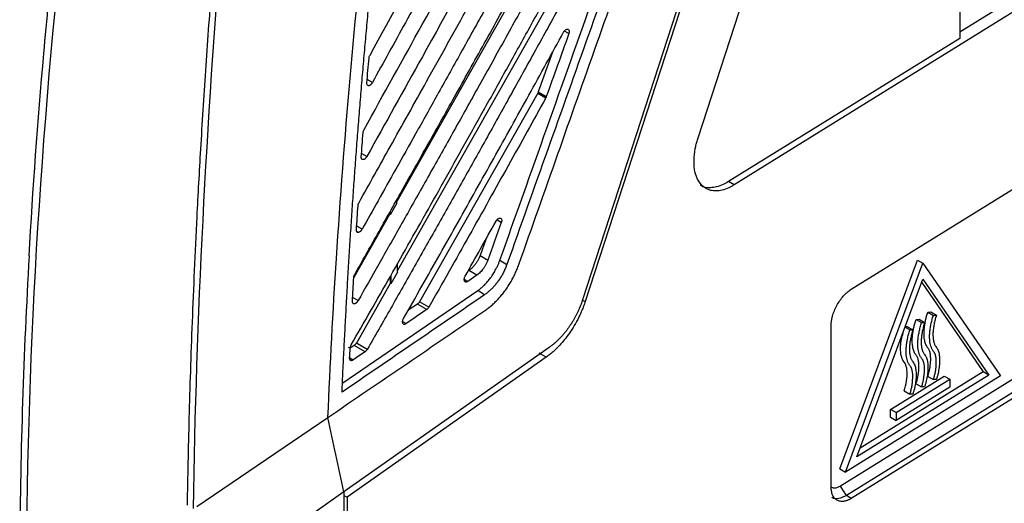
# Model space of a CAD drawing. Header units: millimetres. Extents: x 156812 to 157936, y 112087 to 113571.
# Tile 187 of 204: x 157777 to 157877, y 113295 to 113344. Entities that reach past the tile are written whole.
import ezdxf

# ---------------------------------------------------------------- set-up
doc = ezdxf.new("R2010")
doc.units = ezdxf.units.MM

msp = doc.modelspace()

# ---------------------------------------------------------------- linework, layer by layer
at = {"color": 7, "linetype": 'Continuous', "lineweight": 25}
for p, q in [((157874.06, 113438.19), (157834.01, 113315.17)), ((157873.64, 113437.88), (157833.75, 113315.35)), ((157927.2, 113375.32), (157849.16, 113327.01)), ((157872.08, 113342.55), (157926.07, 113375.98)), ((157872.08, 113375.49), (157872.08, 113341.87)), ((157845.48, 113331.78), (157855.47, 113362.46)), ((157835.66, 113361.97), (157814.87, 113325.33)), ((157835.72, 113354.96), (157814.93, 113318.31)), ((157832.35, 113342.36), (157831.9, 113342.62)), ((157872.08, 113341.87), (157848.59, 113327.34)), ((157830.69, 113340.48), (157829.25, 113336.44)), ((157861.05, 113316.41), (157897.88, 113339.21)), ((157812.39, 113337.41), (157811.87, 113337.71)), ((157811.92, 113337.1), (157811.94, 113337.09)), ((157829.19, 113336.31), (157817.18, 113315.15)), ((157829.19, 113336.31), (157830.01, 113335.84)), ((157829.25, 113336.44), (157830.06, 113335.97)), ((157811.83, 113329.89), (157811.29, 113330.2)), ((157811.35, 113329.6), (157811.37, 113329.58)), ((157849.16, 113327.01), (157848.59, 113327.34)), ((157814.87, 113325.16), (157814.19, 113323.96)), ((157814.87, 113325.16), (157814.87, 113325.5)), ((157814.19, 113324.3), (157814.19, 113323.96)), ((157814.12, 113324.01), (157810.5, 113317.62)), ((157814.19, 113323.96), (157814.12, 113324.01)), ((157825.49, 113323.18), (157825.08, 113323.41)), ((157811.34, 113322.51), (157810.8, 113322.83)), ((157810.86, 113322.22), (157810.89, 113322.2)), ((157823.91, 113321.47), (157823.33, 113319.84)), ((157823.33, 113319.84), (157824.13, 113319.38)), ((157825.34, 113319.35), (157826.06, 113318.94)), ((157859.89, 113298.18), (157867.77, 113319.38)), ((157867.77, 113319.38), (157868.33, 113319.06)), ((157814.94, 113318.15), (157814.26, 113316.95)), ((157814.94, 113318.15), (157814.93, 113319.02)), ((157823, 113317.84), (157822.19, 113318.32)), ((157860.45, 113297.85), (157868.33, 113319.06)), ((157897.38, 113318.26), (157860.55, 113295.46)), ((157868.33, 113319.06), (157876.21, 113307.61)), ((157814.18, 113317.7), (157814.19, 113316.99)), ((157814.25, 113317.83), (157814.26, 113316.95)), ((157821.72, 113317.42), (157822.08, 113317.21)), ((157823, 113317.84), (157822.08, 113317.21)), ((157897.88, 113317.98), (157861.05, 113295.18)), ((157861.63, 113299.4), (157868.33, 113317.42)), ((157868.33, 113317.42), (157875.03, 113307.69)), ((157809.37, 113306.9), (157823.09, 113316.27)), ((157814.19, 113316.99), (157810.76, 113310.95)), ((157814.26, 113316.95), (157814.19, 113316.99)), ((157823.79, 113315.85), (157823.09, 113316.27)), ((157868.21, 113317.1), (157874.46, 113308.02)), ((157810.94, 113315.26), (157810.38, 113315.58)), ((157818.13, 113314.6), (157817.18, 113315.15)), ((157833.74, 113315.32), (157834.01, 113315.17)), ((157810.45, 113314.97), (157810.48, 113314.95)), ((157816.96, 113314.9), (157816.04, 113314.3)), ((157817.91, 113314.35), (157816.96, 113314.9)), ((157868.82, 113314.09), (157869.13, 113314.11)), ((157869.13, 113314.11), (157869.7, 113313.78)), ((157815.46, 113313.13), (157815.82, 113312.92)), ((157867.63, 113313.35), (157867.94, 113313.37)), ((157867.63, 113313.35), (157868.19, 113313.02)), ((157867.94, 113313.37), (157868.5, 113313.04)), ((157868.82, 113314.09), (157869.39, 113313.76)), ((157869.39, 113313.76), (157869.7, 113313.78)), ((157859, 113296.36), (157859, 113312.69)), ((157866.52, 113312.56), (157867, 113312.28)), ((157866.55, 113312.62), (157866.74, 113312.63)), ((157866.74, 113312.63), (157867.31, 113312.3)), ((157867, 113312.28), (157867.31, 113312.3)), ((157868.19, 113313.02), (157868.5, 113313.04)), ((157830.36, 113310.51), (157809.5, 113295.85)), ((157809.92, 113310.54), (157810.13, 113310.42)), ((157810.53, 113310.7), (157810.13, 113310.44)), ((157811.64, 113310.05), (157810.53, 113310.7)), ((157811.87, 113310.31), (157810.76, 113310.95)), ((157830.05, 113309.52), (157809.82, 113295.3)), ((157810.09, 113309.44), (157810.44, 113309.23)), ((157830.05, 113309.52), (157829.35, 113309.93)), ((157876.21, 113307.61), (157860.45, 113297.85)), ((157875.03, 113307.69), (157861.63, 113299.4)), ((157874.46, 113308.02), (157861.96, 113300.28)), ((157865.04, 113304.22), (157870.5, 113307.6)), ((157865.6, 113303.9), (157871.06, 113307.27)), ((157868.82, 113307.56), (157869.39, 113307.24)), ((157869.7, 113307.25), (157869.39, 113307.24)), ((157870.5, 113307.6), (157871.06, 113307.27)), ((157871.06, 113307.27), (157871.06, 113306.46)), ((157875.03, 113307.69), (157874.46, 113308.02)), ((157871.06, 113306.46), (157865.6, 113303.08)), ((157867.63, 113306.82), (157868.2, 113306.5)), ((157868.5, 113306.51), (157868.2, 113306.5)), ((157866.44, 113306.09), (157867, 113305.76)), ((157867.31, 113305.77), (157867, 113305.76)), ((157865.04, 113303.41), (157865.04, 113304.22)), ((157865.6, 113303.9), (157865.04, 113304.22)), ((157794.55, 113294.35), (157807.87, 113303.4)), ((157865.04, 113303.41), (157865.6, 113303.08)), ((157865.6, 113303.9), (157865.6, 113303.08)), ((157859.89, 113298.18), (157860.45, 113297.85)), ((157860.55, 113295.46), (157859.97, 113296.43)), ((157809.48, 113295.83), (157796.05, 113286.4)), ((157809.5, 113295.85), (157809.48, 113295.83)), ((157809.5, 113295.49), (157809.82, 113295.3)), ((157861.05, 113295.18), (157860.55, 113295.46))]:
    msp.add_line(p, q, dxfattribs=at)
at = {"color": 7, "linetype": 'Continuous', "lineweight": 25, "flags": 128}
msp.add_lwpolyline([(157896.8, 113319.23), (157876.17, 113306.46), (157859.97, 113296.43)], dxfattribs=at)
at = {"color": 7, "linetype": 'Continuous', "lineweight": 25}
for points, knots in [([(157857.24, 113412.7), (157853.08, 113405.03), (157845.34, 113390.75), (157834.56, 113370.96), (157825.45, 113354.41), (157818.06, 113341.08), (157813.71, 113333.27), (157811.83, 113329.89)], [0, 0, 0, 0, 0.277267, 0.515885, 0.715871, 0.877241, 1, 1, 1, 1]), ([(157859.09, 113412.16), (157853.6, 113396.61), (157848.1, 113381.07), (157839.86, 113357.76), (157837.1, 113350), (157832.97, 113338.35), (157831.59, 113334.47), (157828.82, 113326.7), (157827.44, 113322.82), (157826.06, 113318.94)], [0, 0, 0, 0, 0.5, 0.5, 0.75, 0.75, 0.875, 0.875, 1, 1, 1, 1]), ([(157811.55, 113332.64), (157813.52, 113336.19), (157817.91, 113344.1), (157825.15, 113357.2), (157833.72, 113372.78), (157843.58, 113390.85), (157850.57, 113403.74), (157854.29, 113410.59)], [0, 0, 0, 0, 0.136912, 0.305359, 0.505346, 0.736888, 1, 1, 1, 1]), ([(157827.27, 113318.91), (157828.59, 113322.66), (157829.92, 113326.4), (157832.56, 113333.89), (157833.88, 113337.63), (157837.86, 113348.86), (157840.5, 113356.34), (157848.44, 113378.8), (157853.74, 113393.77), (157859.03, 113408.74)], [0, 0, 0, 0, 0.125, 0.125, 0.25, 0.25, 0.5, 0.5, 1, 1, 1, 1]), ([(157848.13, 113402.58), (157846.27, 113399.17), (157842.67, 113392.53), (157837.41, 113382.88), (157832.46, 113373.83), (157827.83, 113365.39), (157823.52, 113357.55), (157819.52, 113350.3), (157815.85, 113343.66), (157813.51, 113339.42), (157812.39, 113337.41)], [0, 0, 0, 0, 0.156978, 0.304814, 0.443511, 0.573072, 0.6935, 0.804797, 0.906963, 1, 1, 1, 1]), ([(157811.03, 113325.22), (157812.09, 113327.1), (157814.38, 113331.2), (157818.09, 113337.85), (157822.35, 113345.5), (157827.15, 113354.16), (157832.48, 113363.84), (157838.33, 113374.53), (157844.71, 113386.24), (157849.13, 113394.39), (157851.43, 113398.64)], [0, 0, 0, 0, 0.077224, 0.168095, 0.272613, 0.390781, 0.522599, 0.668072, 0.827205, 1, 1, 1, 1]), ([(157812.15, 113340.19), (157814.37, 113344.22), (157819.11, 113352.83), (157826.69, 113366.6), (157835.16, 113382.07), (157841.09, 113392.96), (157844.21, 113398.69)], [0, 0, 0, 0, 0.206708, 0.442269, 0.706693, 1, 1, 1, 1]), ([(157843.16, 113380.06), (157841.94, 113377.82), (157839.57, 113373.45), (157836.09, 113367.08), (157832.79, 113361.06), (157829.67, 113355.4), (157826.74, 113350.08), (157823.98, 113345.11), (157821.42, 113340.5), (157819.04, 113336.23), (157816.85, 113332.31), (157814.84, 113328.73), (157813.03, 113325.51), (157811.88, 113323.47), (157811.34, 113322.51)], [0, 0, 0, 0, 0.116405, 0.226794, 0.331168, 0.429528, 0.521876, 0.608211, 0.688535, 0.762849, 0.831152, 0.893445, 0.949727, 1, 1, 1, 1]), ([(157810.6, 113317.92), (157811.37, 113319.28), (157812.97, 113322.11), (157815.46, 113326.53), (157818.13, 113331.28), (157820.98, 113336.37), (157824.01, 113341.81), (157827.21, 113347.59), (157830.59, 113353.7), (157834.14, 113360.17), (157837.86, 113366.97), (157840.4, 113371.63), (157841.7, 113374.01)], [0, 0, 0, 0, 0.073047, 0.152081, 0.237104, 0.328115, 0.425117, 0.528108, 0.637091, 0.752066, 0.873035, 1, 1, 1, 1]), ([(157840.23, 113367.96), (157839.16, 113365.99), (157837.05, 113362.13), (157833.95, 113356.46), (157830.95, 113351.01), (157828.06, 113345.78), (157825.29, 113340.77), (157822.62, 113335.98), (157820.07, 113331.41), (157817.62, 113327.06), (157815.29, 113322.93), (157813.08, 113319.02), (157811.64, 113316.49), (157810.94, 113315.26)], [0, 0, 0, 0, 0.111375, 0.218653, 0.321838, 0.420928, 0.515926, 0.606832, 0.693646, 0.77637, 0.855003, 0.929547, 1, 1, 1, 1]), ([(157777.51, 113319.79), (157777.89, 113326.59), (157778.64, 113336.86), (157779.82, 113348.99), (157780.48, 113355.08), (157780.83, 113358.14), (157781.01, 113359.67), (157781.1, 113360.43), (157781.14, 113360.76), (157781.17, 113360.98), (157781.18, 113361.09), (157781.19, 113361.2)], [0, 0, 0, 0, 0.5, 0.75, 0.875, 0.9375, 0.96875, 0.984375, 0.992188, 0.992188, 1, 1, 1, 1]), ([(157810.23, 113310.76), (157810.89, 113311.9), (157812.22, 113314.22), (157814.23, 113317.74), (157816.27, 113321.35), (157818.35, 113325.03), (157820.46, 113328.79), (157822.61, 113332.63), (157824.8, 113336.54), (157827.02, 113340.54), (157829.28, 113344.62), (157831.57, 113348.78), (157833.9, 113353.01), (157836.26, 113357.33), (157837.85, 113360.24), (157838.65, 113361.7)], [0, 0, 0, 0, 0.068002, 0.137489, 0.208463, 0.280923, 0.35487, 0.430304, 0.507225, 0.585633, 0.665529, 0.746913, 0.829786, 0.914148, 1, 1, 1, 1]), ([(157809.31, 113305.96), (157809.34, 113306.68), (157809.4, 113308.13), (157809.51, 113310.3), (157809.62, 113312.48), (157809.74, 113314.67), (157809.86, 113316.86), (157809.99, 113319.05), (157810.13, 113321.25), (157810.27, 113323.46), (157810.42, 113325.66), (157810.58, 113327.88), (157810.74, 113330.1), (157810.91, 113332.32), (157811.09, 113334.55), (157811.27, 113336.78), (157811.46, 113339.02), (157811.66, 113341.26), (157811.86, 113343.5), (157812.07, 113345.75), (157812.29, 113348.01), (157812.51, 113350.27), (157812.74, 113352.53), (157812.98, 113354.8), (157813.15, 113356.32), (157813.23, 113357.07)], [0, 0, 0, 0, 0.043165, 0.086356, 0.129574, 0.172817, 0.216087, 0.259384, 0.302709, 0.346061, 0.389442, 0.432852, 0.476292, 0.519761, 0.56326, 0.60679, 0.65035, 0.693942, 0.737566, 0.781222, 0.82491, 0.868632, 0.912387, 0.956176, 1, 1, 1, 1]), ([(157836.84, 113355.04), (157835.98, 113353.45), (157834.26, 113350.3), (157831.68, 113345.61), (157829.13, 113340.98), (157826.59, 113336.41), (157824.09, 113331.91), (157821.6, 113327.47), (157819.14, 113323.09), (157816.69, 113318.77), (157814.28, 113314.52), (157812.67, 113311.7), (157811.87, 113310.31)], [0, 0, 0, 0, 0.1057572, 0.2102328, 0.3134277, 0.415343, 0.5159795, 0.6153379, 0.7134188, 0.8102226, 0.9057495, 1, 1, 1, 1]), ([(157796.56, 113353.55), (157796.51, 113352.99), (157796.32, 113350.76), (157795.93, 113345.77), (157795.42, 113338.68), (157794.93, 113330.98), (157794.56, 113324.22), (157794.29, 113318.37), (157794.07, 113313.15), (157793.89, 113308.16), (157793.75, 113303.4), (157793.64, 113298.87), (157793.59, 113295.94), (157793.57, 113294.5)], [0, 0, 0, 0, 0.0281462, 0.111491, 0.2500337, 0.3840967, 0.5000469, 0.5926907, 0.6816071, 0.7667963, 0.8482581, 0.9259927, 1, 1, 1, 1]), ([(157825.34, 113319.35), (157826.94, 113323.82), (157828.53, 113328.3), (157831.71, 113337.25), (157833.3, 113341.72), (157834.89, 113346.2)], [0, 0, 0, 0, 0.5, 0.5, 1, 1, 1, 1]), ([(157815.56, 113313.44), (157816.18, 113314.53), (157817.42, 113316.71), (157819.26, 113319.97), (157821.1, 113323.22), (157822.91, 113326.46), (157824.72, 113329.68), (157826.51, 113332.9), (157828.29, 113336.11), (157830.06, 113339.31), (157831.23, 113341.44), (157831.82, 113342.5)], [0, 0, 0, 0, 0.112978, 0.225488, 0.337531, 0.449107, 0.560216, 0.67086, 0.781038, 0.890751, 1, 1, 1, 1]), ([(157831.82, 113342.5), (157831.83, 113342.52), (157831.85, 113342.56), (157831.89, 113342.62), (157831.93, 113342.67), (157831.98, 113342.71), (157832.05, 113342.77), (157832.14, 113342.83), (157832.25, 113342.83), (157832.34, 113342.78), (157832.38, 113342.69), (157832.39, 113342.58), (157832.38, 113342.48), (157832.36, 113342.4), (157832.35, 113342.36)], [0, 0, 0, 0, 0.050146, 0.098892, 0.147166, 0.195925, 0.246095, 0.364174, 0.486503, 0.616641, 0.745222, 0.830606, 0.913757, 1, 1, 1, 1]), ([(157812.39, 113337.41), (157812.38, 113337.38), (157812.35, 113337.34), (157812.31, 113337.28), (157812.27, 113337.23), (157812.2, 113337.16), (157812.12, 113337.1), (157812.03, 113337.07), (157811.94, 113337.08), (157811.88, 113337.13), (157811.83, 113337.21), (157811.83, 113337.3), (157811.83, 113337.34)], [0, 0, 0, 0, 0.062188, 0.123098, 0.184032, 0.246289, 0.361395, 0.48203, 0.606082, 0.736984, 0.867115, 1, 1, 1, 1]), ([(157830.01, 113335.84), (157829.38, 113334.7), (157828.11, 113332.4), (157826.18, 113328.94), (157824.22, 113325.42), (157822.23, 113321.86), (157820.19, 113318.24), (157818.82, 113315.82), (157818.13, 113314.6)], [0, 0, 0, 0, 0.160445, 0.323377, 0.488797, 0.656707, 0.827107, 1, 1, 1, 1]), ([(157849.16, 113327.01), (157849.11, 113326.98), (157849.02, 113326.93), (157848.88, 113326.85), (157848.74, 113326.78), (157848.42, 113326.62), (157847.93, 113326.45), (157847.32, 113326.37), (157846.78, 113326.43), (157846.21, 113326.64), (157845.63, 113327.14), (157845.26, 113327.9), (157845.1, 113328.66), (157845.06, 113329.26), (157845.08, 113329.87), (157845.15, 113330.41), (157845.24, 113330.91), (157845.35, 113331.34), (157845.44, 113331.64), (157845.48, 113331.78)], [0, 0, 0, 0, 0.016976, 0.033939, 0.050908, 0.067904, 0.150418, 0.233011, 0.305705, 0.378503, 0.499997, 0.635931, 0.701365, 0.766893, 0.824141, 0.88148, 0.921012, 0.960434, 1, 1, 1, 1]), ([(157811.83, 113329.89), (157811.81, 113329.87), (157811.79, 113329.83), (157811.75, 113329.77), (157811.7, 113329.72), (157811.64, 113329.65), (157811.56, 113329.59), (157811.46, 113329.56), (157811.37, 113329.57), (157811.31, 113329.62), (157811.26, 113329.7), (157811.26, 113329.79), (157811.26, 113329.83)], [0, 0, 0, 0, 0.06221, 0.123152, 0.184112, 0.246377, 0.361468, 0.48205, 0.605899, 0.736757, 0.866991, 1, 1, 1, 1]), ([(157848.59, 113327.34), (157848.41, 113327.23), (157847.76, 113326.86), (157846.77, 113326.66), (157845.99, 113326.74), (157845.72, 113326.98), (157845.71, 113326.99)], [0, 0, 0, 0, 0.175393, 0.600638, 0.975661, 1, 1, 1, 1]), ([(157810.93, 113324.89), (157810.93, 113324.91), (157810.93, 113324.96), (157810.95, 113325.02), (157810.97, 113325.09), (157811, 113325.15), (157811.02, 113325.2), (157811.03, 113325.22)], [0, 0, 0, 0, 0.2050405, 0.402998, 0.5983792, 0.7958672, 1, 1, 1, 1]), ([(157824.95, 113323.32), (157824.96, 113323.34), (157824.98, 113323.38), (157825.02, 113323.44), (157825.07, 113323.49), (157825.11, 113323.53), (157825.18, 113323.59), (157825.28, 113323.64), (157825.39, 113323.65), (157825.48, 113323.6), (157825.52, 113323.5), (157825.54, 113323.39), (157825.52, 113323.29), (157825.5, 113323.21), (157825.49, 113323.18)], [0, 0, 0, 0, 0.050147, 0.09889, 0.147158, 0.195903, 0.246055, 0.364085, 0.486355, 0.616494, 0.745104, 0.830519, 0.91371, 1, 1, 1, 1]), ([(157811.34, 113322.51), (157811.33, 113322.49), (157811.3, 113322.44), (157811.25, 113322.37), (157811.2, 113322.31), (157811.15, 113322.26), (157811.09, 113322.23), (157811.03, 113322.2), (157810.97, 113322.18), (157810.89, 113322.19), (157810.82, 113322.23), (157810.77, 113322.32), (157810.77, 113322.4), (157810.77, 113322.45)], [0, 0, 0, 0, 0.07496, 0.144632, 0.210834, 0.27568, 0.341414, 0.410191, 0.483903, 0.607122, 0.73748, 0.867347, 1, 1, 1, 1]), ([(157823.33, 113319.84), (157823.31, 113319.79), (157823.27, 113319.69), (157823.21, 113319.54), (157823.14, 113319.4), (157823.06, 113319.26), (157822.97, 113319.12), (157822.87, 113318.98), (157822.77, 113318.85), (157822.66, 113318.72), (157822.54, 113318.6), (157822.43, 113318.49), (157822.31, 113318.4), (157822.23, 113318.34), (157822.19, 113318.32)], [0, 0, 0, 0, 0.079883, 0.158622, 0.237205, 0.316749, 0.398476, 0.483676, 0.573384, 0.661107, 0.745277, 0.82821, 0.912319, 1, 1, 1, 1]), ([(157824.13, 113319.38), (157824.11, 113319.33), (157824.08, 113319.25), (157824.02, 113319.12), (157823.96, 113318.99), (157823.9, 113318.86), (157823.83, 113318.74), (157823.75, 113318.63), (157823.65, 113318.48), (157823.51, 113318.31), (157823.35, 113318.13), (157823.18, 113317.97), (157823.06, 113317.88), (157823, 113317.84)], [0, 0, 0, 0, 0.071807, 0.142354, 0.211984, 0.281055, 0.349931, 0.418983, 0.488575, 0.620817, 0.74835, 0.8696, 1, 1, 1, 1]), ([(157823.09, 113316.27), (157823.13, 113316.31), (157823.23, 113316.37), (157823.37, 113316.48), (157823.5, 113316.6), (157823.64, 113316.71), (157823.84, 113316.91), (157824.1, 113317.19), (157824.41, 113317.58), (157824.69, 113318), (157824.92, 113318.39), (157825.09, 113318.74), (157825.23, 113319.04), (157825.3, 113319.25), (157825.34, 113319.35)], [0, 0, 0, 0, 0.050906, 0.101093, 0.150677, 0.199781, 0.248528, 0.372944, 0.500419, 0.626655, 0.751112, 0.832778, 0.915552, 1, 1, 1, 1]), ([(157826.06, 113318.94), (157826.03, 113318.88), (157825.99, 113318.74), (157825.9, 113318.55), (157825.82, 113318.35), (157825.73, 113318.16), (157825.63, 113317.97), (157825.53, 113317.79), (157825.42, 113317.61), (157825.3, 113317.43), (157825.18, 113317.26), (157825.03, 113317.05), (157824.83, 113316.8), (157824.59, 113316.53), (157824.33, 113316.28), (157824.07, 113316.05), (157823.89, 113315.92), (157823.79, 113315.85)], [0, 0, 0, 0, 0.053925, 0.107122, 0.159725, 0.211875, 0.263714, 0.315387, 0.367041, 0.418824, 0.470881, 0.523357, 0.617847, 0.71187, 0.806322, 0.902083, 1, 1, 1, 1]), ([(157823.88, 113314.3), (157823.94, 113314.34), (157824.06, 113314.42), (157824.23, 113314.55), (157824.41, 113314.69), (157824.58, 113314.84), (157824.75, 113314.99), (157824.91, 113315.15), (157825.08, 113315.32), (157825.24, 113315.49), (157825.4, 113315.68), (157825.55, 113315.86), (157825.71, 113316.06), (157825.91, 113316.33), (157826.15, 113316.67), (157826.42, 113317.1), (157826.67, 113317.54), (157826.89, 113317.99), (157827.1, 113318.45), (157827.21, 113318.76), (157827.27, 113318.91)], [0, 0, 0, 0, 0.042293, 0.084224, 0.125866, 0.167292, 0.208579, 0.249802, 0.291037, 0.332361, 0.37385, 0.415579, 0.457622, 0.50005, 0.584469, 0.667647, 0.750179, 0.832678, 0.915752, 1, 1, 1, 1]), ([(157810.36, 113315.19), (157810.38, 113315.59), (157810.42, 113316.39), (157810.47, 113317.19), (157810.49, 113317.6)], [0, 0, 0, 0, 0.4991512, 1, 1, 1, 1]), ([(157822.08, 113317.21), (157822.07, 113317.2), (157822.03, 113317.18), (157821.98, 113317.16), (157821.93, 113317.14), (157821.87, 113317.14), (157821.81, 113317.16), (157821.75, 113317.22), (157821.72, 113317.32), (157821.72, 113317.45), (157821.75, 113317.59), (157821.8, 113317.69), (157821.82, 113317.74)], [0, 0, 0, 0, 0.062227, 0.123175, 0.184131, 0.246381, 0.361455, 0.481935, 0.605789, 0.736654, 0.866894, 1, 1, 1, 1]), ([(157859, 113312.69), (157859, 113312.73), (157859, 113312.82), (157859.01, 113312.96), (157859.03, 113313.1), (157859.05, 113313.24), (157859.07, 113313.38), (157859.1, 113313.52), (157859.17, 113313.8), (157859.32, 113314.22), (157859.57, 113314.76), (157859.88, 113315.27), (157860.18, 113315.65), (157860.43, 113315.92), (157860.64, 113316.11), (157860.84, 113316.27), (157860.98, 113316.36), (157861.05, 113316.41)], [0, 0, 0, 0, 0.034091, 0.067951, 0.101674, 0.135358, 0.1691, 0.202997, 0.237144, 0.364287, 0.491656, 0.616697, 0.741966, 0.806771, 0.870929, 0.935115, 1, 1, 1, 1]), ([(157823.79, 113315.85), (157821.38, 113314.2), (157818.97, 113312.55), (157814.13, 113309.26), (157811.72, 113307.61), (157809.31, 113305.96)], [0, 0, 0, 0, 0.5, 0.5, 1, 1, 1, 1]), ([(157810.94, 113315.26), (157810.92, 113315.23), (157810.89, 113315.18), (157810.84, 113315.11), (157810.79, 113315.06), (157810.74, 113315.01), (157810.68, 113314.97), (157810.63, 113314.95), (157810.56, 113314.93), (157810.48, 113314.93), (157810.41, 113314.98), (157810.36, 113315.07), (157810.36, 113315.15), (157810.36, 113315.19)], [0, 0, 0, 0, 0.074942, 0.144635, 0.210884, 0.275779, 0.34154, 0.410306, 0.48395, 0.606985, 0.737313, 0.867255, 1, 1, 1, 1]), ([(157817.18, 113315.15), (157817.17, 113315.13), (157817.15, 113315.09), (157817.11, 113315.03), (157817.06, 113314.98), (157817.01, 113314.94), (157816.98, 113314.91), (157816.96, 113314.9)], [0, 0, 0, 0, 0.195854, 0.392691, 0.591575, 0.793596, 1, 1, 1, 1]), ([(157834.01, 113315.17), (157833.99, 113315.09), (157833.94, 113314.93), (157833.85, 113314.7), (157833.77, 113314.47), (157833.67, 113314.24), (157833.57, 113314.01), (157833.47, 113313.79), (157833.26, 113313.35), (157832.91, 113312.71), (157832.43, 113311.96), (157831.93, 113311.3), (157831.49, 113310.79), (157831.09, 113310.38), (157830.75, 113310.06), (157830.41, 113309.77), (157830.17, 113309.6), (157830.05, 113309.52)], [0, 0, 0, 0, 0.034421, 0.068736, 0.102991, 0.137231, 0.171499, 0.20584, 0.240298, 0.370062, 0.499988, 0.609088, 0.718342, 0.788924, 0.859138, 0.929368, 1, 1, 1, 1]), ([(157833.75, 113315.35), (157833.73, 113315.27), (157833.68, 113315.12), (157833.6, 113314.89), (157833.5, 113314.66), (157833.4, 113314.42), (157833.29, 113314.17), (157833.17, 113313.92), (157833.04, 113313.66), (157832.89, 113313.4), (157832.74, 113313.14), (157832.57, 113312.88), (157832.4, 113312.62), (157832.21, 113312.36), (157832.02, 113312.1), (157831.81, 113311.85), (157831.59, 113311.6), (157831.36, 113311.36), (157831.12, 113311.13), (157830.88, 113310.91), (157830.62, 113310.7), (157830.45, 113310.57), (157830.36, 113310.51)], [0, 0, 0, 0, 0.038531, 0.078269, 0.119215, 0.161367, 0.204726, 0.249293, 0.295067, 0.342048, 0.390237, 0.439632, 0.490236, 0.542046, 0.595064, 0.64929, 0.704723, 0.761363, 0.819211, 0.878267, 0.93853, 1, 1, 1, 1]), ([(157807.87, 113303.4), (157810.53, 113305.22), (157813.2, 113307.04), (157818.55, 113310.66), (157821.21, 113312.48), (157823.88, 113314.3)], [0, 0, 0, 0, 0.5, 0.5, 1, 1, 1, 1]), ([(157815.82, 113312.92), (157815.8, 113312.9), (157815.77, 113312.88), (157815.72, 113312.86), (157815.67, 113312.85), (157815.61, 113312.84), (157815.54, 113312.86), (157815.49, 113312.93), (157815.45, 113313.02), (157815.46, 113313.15), (157815.49, 113313.3), (157815.54, 113313.39), (157815.56, 113313.44)], [0, 0, 0, 0, 0.062196, 0.123117, 0.184048, 0.246274, 0.361303, 0.481742, 0.605538, 0.736343, 0.866746, 1, 1, 1, 1]), ([(157867.63, 113306.82), (157867.65, 113306.88), (157867.68, 113306.99), (157867.73, 113307.16), (157867.77, 113307.33), (157867.81, 113307.5), (157867.84, 113307.67), (157867.89, 113307.96), (157867.93, 113308.33), (157867.93, 113308.78), (157867.89, 113309.17), (157867.81, 113309.43), (157867.74, 113309.58), (157867.67, 113309.67), (157867.61, 113309.76), (157867.54, 113309.85), (157867.44, 113310.03), (157867.33, 113310.35), (157867.25, 113310.83), (157867.24, 113311.3), (157867.27, 113311.74), (157867.32, 113312.12), (157867.4, 113312.52), (157867.5, 113312.93), (157867.59, 113313.21), (157867.63, 113313.35)], [0, 0, 0, 0, 0.021728, 0.043756, 0.066135, 0.08891, 0.112125, 0.135824, 0.203602, 0.269642, 0.33217, 0.38743, 0.406763, 0.428211, 0.455674, 0.471801, 0.498034, 0.573717, 0.651845, 0.734476, 0.785846, 0.837741, 0.890512, 0.944494, 1, 1, 1, 1]), ([(157868.82, 113307.56), (157868.84, 113307.62), (157868.88, 113307.73), (157868.92, 113307.9), (157868.97, 113308.07), (157869, 113308.24), (157869.04, 113308.41), (157869.08, 113308.7), (157869.12, 113309.07), (157869.12, 113309.52), (157869.08, 113309.91), (157869.01, 113310.17), (157868.93, 113310.32), (157868.87, 113310.41), (157868.8, 113310.5), (157868.74, 113310.59), (157868.64, 113310.77), (157868.52, 113311.08), (157868.44, 113311.57), (157868.44, 113312.04), (157868.47, 113312.48), (157868.52, 113312.86), (157868.6, 113313.26), (157868.69, 113313.67), (157868.78, 113313.95), (157868.82, 113314.09)], [0, 0, 0, 0, 0.021728, 0.043756, 0.066135, 0.08891, 0.112125, 0.135824, 0.203602, 0.269642, 0.33217, 0.38743, 0.406763, 0.428211, 0.455674, 0.471801, 0.498034, 0.573717, 0.651845, 0.734476, 0.785846, 0.837741, 0.890512, 0.944494, 1, 1, 1, 1]), ([(157869.39, 113307.24), (157869.41, 113307.29), (157869.45, 113307.41), (157869.49, 113307.59), (157869.54, 113307.76), (157869.58, 113307.94), (157869.61, 113308.12), (157869.64, 113308.3), (157869.66, 113308.47), (157869.67, 113308.65), (157869.68, 113308.82), (157869.69, 113308.98), (157869.68, 113309.14), (157869.68, 113309.29), (157869.66, 113309.43), (157869.64, 113309.57), (157869.61, 113309.69), (157869.58, 113309.8), (157869.54, 113309.9), (157869.5, 113309.98), (157869.45, 113310.06), (157869.38, 113310.15), (157869.31, 113310.25), (157869.23, 113310.4), (157869.14, 113310.62), (157869.06, 113310.91), (157869.02, 113311.24), (157869, 113311.6), (157869.02, 113311.99), (157869.06, 113312.41), (157869.14, 113312.84), (157869.25, 113313.3), (157869.34, 113313.61), (157869.39, 113313.76)], [0, 0, 0, 0, 0.02255, 0.045557, 0.068965, 0.092707, 0.116705, 0.140877, 0.165133, 0.189378, 0.213513, 0.237434, 0.261031, 0.284177, 0.306742, 0.328592, 0.349591, 0.369593, 0.388463, 0.406203, 0.424592, 0.445852, 0.470493, 0.498104, 0.547816, 0.599212, 0.652212, 0.706752, 0.762735, 0.820082, 0.878749, 0.938722, 1, 1, 1, 1]), ([(157869.7, 113313.78), (157869.67, 113313.7), (157869.62, 113313.54), (157869.56, 113313.31), (157869.5, 113313.08), (157869.46, 113312.85), (157869.42, 113312.63), (157869.39, 113312.41), (157869.36, 113312.2), (157869.35, 113311.99), (157869.35, 113311.79), (157869.35, 113311.6), (157869.37, 113311.42), (157869.39, 113311.25), (157869.43, 113311.09), (157869.47, 113310.94), (157869.52, 113310.81), (157869.58, 113310.69), (157869.66, 113310.57), (157869.75, 113310.44), (157869.85, 113310.28), (157869.92, 113310.09), (157869.98, 113309.86), (157870.01, 113309.61), (157870.03, 113309.35), (157870.03, 113309.06), (157870.01, 113308.77), (157869.98, 113308.46), (157869.93, 113308.16), (157869.87, 113307.85), (157869.79, 113307.55), (157869.73, 113307.35), (157869.7, 113307.25)], [0, 0, 0, 0, 0.030799, 0.061461, 0.091956, 0.12226, 0.152346, 0.182188, 0.211759, 0.241031, 0.269968, 0.298533, 0.326682, 0.354363, 0.381516, 0.408073, 0.433958, 0.459086, 0.483437, 0.519106, 0.55488, 0.592279, 0.631249, 0.6715, 0.71269, 0.754462, 0.796471, 0.83839, 0.879929, 0.920838, 0.960912, 1, 1, 1, 1]), ([(157867, 113305.76), (157867.02, 113305.82), (157867.06, 113305.93), (157867.11, 113306.11), (157867.15, 113306.28), (157867.19, 113306.46), (157867.22, 113306.64), (157867.25, 113306.82), (157867.27, 113306.99), (157867.28, 113307.17), (157867.29, 113307.34), (157867.3, 113307.5), (157867.3, 113307.66), (157867.29, 113307.81), (157867.27, 113307.95), (157867.25, 113308.09), (157867.23, 113308.21), (157867.19, 113308.32), (157867.16, 113308.42), (157867.11, 113308.5), (157867.06, 113308.59), (157866.99, 113308.67), (157866.92, 113308.77), (157866.84, 113308.92), (157866.75, 113309.14), (157866.67, 113309.43), (157866.63, 113309.76), (157866.61, 113310.12), (157866.63, 113310.51), (157866.68, 113310.93), (157866.75, 113311.36), (157866.86, 113311.82), (157866.95, 113312.13), (157867, 113312.28)], [0, 0, 0, 0, 0.02255, 0.045557, 0.068965, 0.092707, 0.116705, 0.140877, 0.165133, 0.189378, 0.213513, 0.237434, 0.261031, 0.284177, 0.306742, 0.328592, 0.349591, 0.369593, 0.388463, 0.406203, 0.424592, 0.445852, 0.470493, 0.498104, 0.547816, 0.599212, 0.652212, 0.706752, 0.762735, 0.820082, 0.878749, 0.938722, 1, 1, 1, 1]), ([(157867.31, 113312.3), (157867.28, 113312.22), (157867.24, 113312.07), (157867.17, 113311.83), (157867.12, 113311.6), (157867.07, 113311.37), (157867.03, 113311.15), (157867, 113310.93), (157866.98, 113310.72), (157866.96, 113310.51), (157866.96, 113310.31), (157866.96, 113310.12), (157866.98, 113309.94), (157867, 113309.77), (157867.04, 113309.61), (157867.08, 113309.46), (157867.13, 113309.33), (157867.19, 113309.21), (157867.27, 113309.09), (157867.36, 113308.96), (157867.46, 113308.8), (157867.53, 113308.61), (157867.59, 113308.38), (157867.62, 113308.14), (157867.64, 113307.87), (157867.64, 113307.58), (157867.62, 113307.29), (157867.59, 113306.99), (157867.54, 113306.68), (157867.48, 113306.37), (157867.4, 113306.07), (157867.34, 113305.87), (157867.31, 113305.77)], [0, 0, 0, 0, 0.030799, 0.061461, 0.091956, 0.12226, 0.152346, 0.182188, 0.211759, 0.241031, 0.269968, 0.298533, 0.326682, 0.354363, 0.381516, 0.408073, 0.433958, 0.459086, 0.483437, 0.519106, 0.55488, 0.592279, 0.631249, 0.6715, 0.71269, 0.754462, 0.796471, 0.83839, 0.879929, 0.920838, 0.960912, 1, 1, 1, 1]), ([(157868.2, 113306.5), (157868.21, 113306.56), (157868.25, 113306.67), (157868.3, 113306.85), (157868.34, 113307.02), (157868.38, 113307.2), (157868.41, 113307.38), (157868.44, 113307.56), (157868.46, 113307.73), (157868.48, 113307.91), (157868.49, 113308.08), (157868.49, 113308.24), (157868.49, 113308.4), (157868.48, 113308.55), (157868.47, 113308.69), (157868.45, 113308.83), (157868.42, 113308.95), (157868.39, 113309.06), (157868.35, 113309.16), (157868.31, 113309.24), (157868.25, 113309.32), (157868.19, 113309.41), (157868.12, 113309.51), (157868.03, 113309.66), (157867.94, 113309.88), (157867.87, 113310.17), (157867.82, 113310.5), (157867.81, 113310.86), (157867.82, 113311.25), (157867.87, 113311.67), (157867.95, 113312.1), (157868.05, 113312.56), (157868.15, 113312.87), (157868.19, 113313.02)], [0, 0, 0, 0, 0.02255, 0.045557, 0.068965, 0.092707, 0.116705, 0.140877, 0.165133, 0.189378, 0.213513, 0.237434, 0.261031, 0.284177, 0.306742, 0.328592, 0.349591, 0.369593, 0.388463, 0.406203, 0.424592, 0.445852, 0.470493, 0.498104, 0.547816, 0.599212, 0.652212, 0.706752, 0.762735, 0.820082, 0.878749, 0.938722, 1, 1, 1, 1]), ([(157868.5, 113313.04), (157868.48, 113312.96), (157868.43, 113312.8), (157868.37, 113312.57), (157868.31, 113312.34), (157868.26, 113312.11), (157868.22, 113311.89), (157868.19, 113311.67), (157868.17, 113311.46), (157868.16, 113311.25), (157868.15, 113311.05), (157868.16, 113310.86), (157868.17, 113310.68), (157868.2, 113310.51), (157868.23, 113310.35), (157868.27, 113310.2), (157868.33, 113310.07), (157868.38, 113309.95), (157868.46, 113309.83), (157868.56, 113309.7), (157868.66, 113309.54), (157868.73, 113309.35), (157868.78, 113309.12), (157868.82, 113308.87), (157868.83, 113308.61), (157868.83, 113308.32), (157868.82, 113308.03), (157868.78, 113307.73), (157868.74, 113307.42), (157868.67, 113307.11), (157868.6, 113306.81), (157868.53, 113306.61), (157868.5, 113306.51)], [0, 0, 0, 0, 0.030799, 0.061461, 0.091956, 0.12226, 0.152346, 0.182188, 0.211759, 0.241031, 0.269968, 0.298533, 0.326682, 0.354363, 0.381516, 0.408073, 0.433958, 0.459086, 0.483437, 0.519106, 0.55488, 0.592279, 0.631249, 0.6715, 0.71269, 0.754462, 0.796471, 0.83839, 0.879929, 0.920838, 0.960912, 1, 1, 1, 1]), ([(157866.44, 113306.09), (157866.53, 113306.43), (157866.71, 113307.12), (157866.75, 113308.02), (157866.64, 113308.78), (157866.25, 113309.18), (157866.07, 113309.84), (157866.01, 113310.76), (157866.2, 113311.54), (157866.32, 113312)], [0, 0, 0, 0, 0.14792, 0.293799, 0.422021, 0.542744, 0.667406, 0.800653, 1, 1, 1, 1]), ([(157810.76, 113310.95), (157810.74, 113310.93), (157810.72, 113310.89), (157810.68, 113310.83), (157810.63, 113310.78), (157810.59, 113310.74), (157810.55, 113310.71), (157810.53, 113310.7)], [0, 0, 0, 0, 0.198198, 0.396187, 0.595069, 0.795938, 1, 1, 1, 1]), ([(157810.44, 113309.23), (157810.43, 113309.22), (157810.39, 113309.2), (157810.35, 113309.18), (157810.3, 113309.16), (157810.24, 113309.16), (157810.18, 113309.18), (157810.14, 113309.21), (157810.1, 113309.26), (157810.08, 113309.33), (157810.08, 113309.39), (157810.08, 113309.41)], [0, 0, 0, 0, 0.082391, 0.164652, 0.248328, 0.370007, 0.495162, 0.619769, 0.747212, 0.872863, 1, 1, 1, 1]), ([(157861.05, 113295.18), (157861.01, 113295.15), (157860.93, 113295.11), (157860.82, 113295.05), (157860.71, 113295), (157860.6, 113294.96), (157860.49, 113294.92), (157860.38, 113294.9), (157860.18, 113294.86), (157859.92, 113294.87), (157859.6, 113294.98), (157859.34, 113295.19), (157859.17, 113295.46), (157859.08, 113295.71), (157859.04, 113295.91), (157859.01, 113296.13), (157859, 113296.28), (157859, 113296.36)], [0, 0, 0, 0, 0.035764, 0.071261, 0.106599, 0.14189, 0.177248, 0.212783, 0.248606, 0.370262, 0.492144, 0.624074, 0.756245, 0.817422, 0.878062, 0.938733, 1, 1, 1, 1]), ([(157859.97, 113296.43), (157859.74, 113296.32), (157859.38, 113296.13), (157859.11, 113296.27), (157859.01, 113296.32)], [0, 0, 0, 0, 0.611177, 1, 1, 1, 1]), ([(157809.5, 113295.85), (157809.5, 113295.12), (157809.49, 113293.67), (157809.49, 113291.5), (157809.5, 113289.33), (157809.51, 113287.17), (157809.53, 113285.01), (157809.55, 113282.85), (157809.58, 113280.7), (157809.62, 113278.55), (157809.66, 113276.4), (157809.71, 113274.26), (157809.77, 113272.12), (157809.83, 113269.99), (157809.89, 113267.86), (157809.97, 113265.73), (157810.05, 113263.61), (157810.13, 113261.49), (157810.22, 113259.37), (157810.32, 113257.26), (157810.42, 113255.15), (157810.53, 113253.05), (157810.65, 113250.95), (157810.77, 113248.86), (157810.9, 113246.77), (157811.03, 113244.68), (157811.17, 113242.6), (157811.31, 113240.52), (157811.47, 113238.44), (157811.62, 113236.37), (157811.79, 113234.31), (157811.96, 113232.24), (157812.13, 113230.19), (157812.31, 113228.13), (157812.5, 113226.08), (157812.7, 113224.04), (157812.9, 113222), (157813.1, 113219.96), (157813.31, 113217.93), (157813.53, 113215.9), (157813.76, 113213.88), (157813.99, 113211.86), (157814.22, 113209.85), (157814.46, 113207.84), (157814.71, 113205.83), (157814.97, 113203.83), (157815.23, 113201.84), (157815.41, 113200.51), (157815.5, 113199.85)], [0, 0, 0, 0, 0.0217, 0.043401, 0.065104, 0.086809, 0.108516, 0.130225, 0.151935, 0.173647, 0.195361, 0.217076, 0.238793, 0.260512, 0.282233, 0.303955, 0.32568, 0.347406, 0.369133, 0.390863, 0.412594, 0.434327, 0.456062, 0.477798, 0.499536, 0.521276, 0.543018, 0.564762, 0.586507, 0.608254, 0.630003, 0.651753, 0.673505, 0.695259, 0.717015, 0.738773, 0.760532, 0.782293, 0.804056, 0.82582, 0.847587, 0.869355, 0.891125, 0.912896, 0.934669, 0.956445, 0.978221, 1, 1, 1, 1]), ([(157809.82, 113295.3), (157809.82, 113294.51), (157809.82, 113292.92), (157809.82, 113290.55), (157809.83, 113288.18), (157809.85, 113285.82), (157809.88, 113283.46), (157809.91, 113281.1), (157809.95, 113278.75), (157810, 113276.41), (157810.05, 113274.07), (157810.11, 113271.73), (157810.18, 113269.4), (157810.26, 113267.07), (157810.34, 113264.75), (157810.43, 113262.43), (157810.53, 113260.12), (157810.63, 113257.81), (157810.87, 113253.01), (157811.28, 113245.74), (157811.97, 113236.08), (157812.79, 113226.51), (157813.74, 113217.04), (157814.83, 113207.65), (157816.04, 113198.36), (157817.39, 113189.18), (157818.59, 113181.77), (157819.58, 113176.1), (157820.3, 113172.11), (157821.05, 113168.14), (157821.83, 113164.2), (157822.63, 113160.28), (157823.46, 113156.38), (157824.31, 113152.5), (157825.19, 113148.65), (157825.79, 113146.1), (157826.1, 113144.82)], [0, 0, 0, 0, 0.014654, 0.029306, 0.043958, 0.058608, 0.073257, 0.087906, 0.102554, 0.117202, 0.13185, 0.146498, 0.161147, 0.175796, 0.190446, 0.205096, 0.219748, 0.234401, 0.249056, 0.311482, 0.373894, 0.436308, 0.498739, 0.561322, 0.623892, 0.686464, 0.749052, 0.776941, 0.804825, 0.832706, 0.860585, 0.888464, 0.916343, 0.944225, 0.97211, 1, 1, 1, 1]), ([(157860.55, 113295.46), (157860.29, 113295.34), (157859.77, 113295.11), (157859.25, 113295.11), (157859.11, 113295.29), (157859.1, 113295.29)], [0, 0, 0, 0, 0.497552, 0.99658, 1, 1, 1, 1])]:
    msp.add_open_spline(points, degree=3, knots=knots, dxfattribs=at)
for points in [[(157777.26, 113289.98), (157777.43, 113312.88), (157778.98, 113336.56), (157781.9, 113360.79)], [(157808.74, 113319.55), (157809.52, 113331.67), (157810.59, 113343.94), (157811.95, 113356.35)], [(157794.2, 113294.14), (157794.51, 113313.46), (157795.51, 113333.17), (157797.19, 113353.19)], [(157832.35, 113342.36), (157831.59, 113340.23), (157830.83, 113338.1), (157830.06, 113335.97)], [(157812.05, 113339.88), (157812.05, 113339.98), (157812.09, 113340.09), (157812.15, 113340.19)], [(157811.83, 113337.34), (157811.9, 113338.2), (157811.97, 113339.04), (157812.05, 113339.88)], [(157829.25, 113336.44), (157829.23, 113336.39), (157829.21, 113336.35), (157829.19, 113336.31)], [(157830.06, 113335.97), (157830.05, 113335.92), (157830.03, 113335.88), (157830.01, 113335.84)], [(157811.26, 113329.83), (157811.32, 113330.65), (157811.38, 113331.48), (157811.44, 113332.32)], [(157811.44, 113332.32), (157811.45, 113332.42), (157811.49, 113332.53), (157811.55, 113332.64)], [(157810.77, 113322.45), (157810.82, 113323.25), (157810.88, 113324.07), (157810.93, 113324.89)], [(157821.82, 113317.74), (157822.87, 113319.6), (157823.91, 113321.46), (157824.95, 113323.32)], [(157825.49, 113323.18), (157825.04, 113321.91), (157824.58, 113320.64), (157824.13, 113319.38)], [(157777.51, 113319.79), (157776.94, 113309.86), (157776.63, 113300.06), (157776.55, 113290.39)], [(157807.87, 113303.4), (157808.1, 113308.76), (157808.39, 113314.14), (157808.74, 113319.55)], [(157810.49, 113317.6), (157810.5, 113317.7), (157810.53, 113317.82), (157810.6, 113317.92)], [(157817.91, 113314.35), (157817.21, 113313.87), (157816.52, 113313.39), (157815.82, 113312.92)], [(157818.13, 113314.6), (157818.07, 113314.49), (157817.99, 113314.4), (157817.91, 113314.35)], [(157810.08, 113309.41), (157810.1, 113309.75), (157810.11, 113310.09), (157810.13, 113310.42)], [(157810.13, 113310.42), (157810.13, 113310.53), (157810.17, 113310.64), (157810.23, 113310.76)], [(157811.87, 113310.31), (157811.81, 113310.2), (157811.73, 113310.11), (157811.64, 113310.05)], [(157811.64, 113310.05), (157811.24, 113309.78), (157810.84, 113309.5), (157810.44, 113309.23)], [(157809.5, 113295.85), (157808.94, 113298.36), (157808.4, 113300.88), (157807.87, 113303.4)]]:
    msp.add_open_spline(points, degree=3, dxfattribs=at)

doc.saveas('drawing.dxf')
